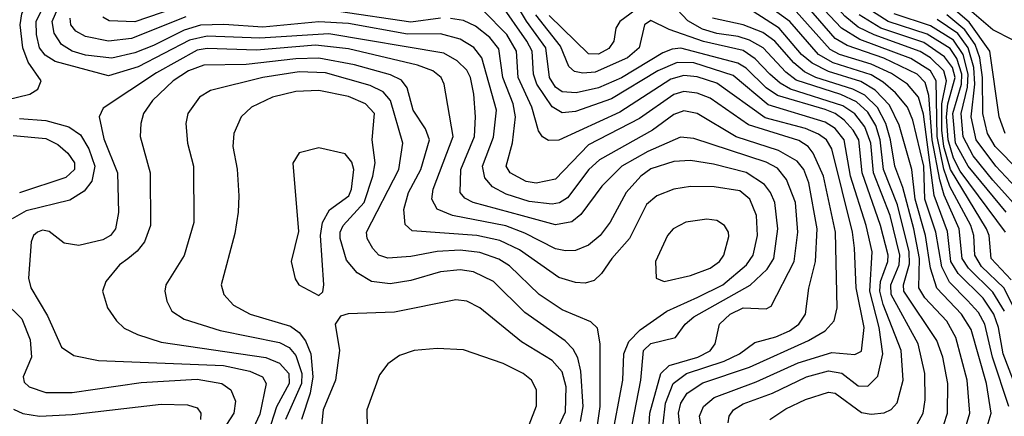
# Model space of a CAD drawing. Extents: x 997028 to 1115134, y 536408 to 618974.
# Tile 9 of 256: x 1004445 to 1007440, y 547725 to 548930. Entities that reach past the tile are written whole.
import ezdxf

# ---------------------------------------------------------------- set-up
doc = ezdxf.new("R2010")
doc.units = 0

msp = doc.modelspace()

# ---------------------------------------------------------------- linework, layer by layer
at = {"layer": '0CON10XD'}
for points in [[(1004405, 548687.2), (1004476.3, 548703.7), (1004500.8, 548719.2), (1004510.5, 548745), (1004471.3, 548801.3), (1004454.3, 548845), (1004446.8, 548915), (1004452.1, 548947.9), (1004463.6, 548976.4), (1004485, 549006), (1004615, 549121.2), (1004666.2, 549253.8), (1004741.4, 549325), (1004754.7, 549375), (1004753.6, 549405), (1004734.7, 549424.7), (1004701, 549429), (1004565, 549408.3), (1004527.7, 549395), (1004489.7, 549340.3), (1004432.5, 549305)], [(1007478.3, 548035), (1007437.8, 548115), (1007370.5, 548180.5), (1007350, 548215), (1007346.8, 548275), (1007337.8, 548305), (1007273.8, 548423.8), (1007255.7, 548475.7), (1007235, 548575), (1007232.2, 548745), (1007215.1, 548775), (1007155, 548812.9), (1007000.3, 548870.3), (1006944.4, 548904.4), (1006821.7, 549035)], [(1006726.9, 547715), (1006775, 547747.7), (1006835, 547775.6), (1006905, 547798.1), (1006925.3, 547795), (1007005, 547736.3), (1007035, 547731.5), (1007074.4, 547735.6), (1007095, 547745.9), (1007113.7, 547766.3), (1007131.6, 547835), (1007126.3, 547925), (1007071.5, 548065), (1007061.4, 548105), (1007063.3, 548135), (1007085.7, 548195), (1007086.3, 548215), (1007063.2, 548305), (1007007.2, 548465), (1006997.2, 548565), (1006980.1, 548595), (1006953, 548625), (1006925, 548645.5), (1006895, 548657.3), (1006749.7, 548699.7), (1006715, 548723.4), (1006655, 548783.2), (1006628.8, 548798.8), (1006456.3, 548843.7), (1006429.1, 548840.9), (1006400.7, 548829.3), (1006275, 548753.6), (1006205, 548722.9), (1006137.9, 548707.9), (1006095, 548711.7), (1006075, 548725.2), (1006056.4, 548755), (1006045.1, 548845), (1005986.1, 548926.1), (1005926.7, 549026.7)], [(1007460.1, 548140.1), (1007399.7, 548205), (1007393.3, 548275), (1007385.9, 548295), (1007275.5, 548475.4), (1007255.5, 548545), (1007249.2, 548595), (1007249.2, 548675), (1007264, 548745), (1007255.8, 548775), (1007215, 548814.1), (1007184, 548834), (1007044.2, 548884.2), (1006995, 548908.1), (1006955, 548941.3), (1006895, 549009.1)], [(1006351.5, 547565), (1006361.6, 547735), (1006394.5, 547855.5), (1006420.8, 547879.2), (1006507.1, 547905), (1006545, 547923.8), (1006560, 547945), (1006573.4, 548005), (1006606.1, 548035), (1006645, 548054.3), (1006715, 548051.2), (1006730.4, 548059.6), (1006800.5, 548195), (1006811.8, 548285), (1006804.9, 548374.9), (1006777.2, 548445), (1006749.4, 548479.4), (1006715, 548497.1), (1006495, 548569.8), (1006455, 548573.3), (1006355, 548530.1), (1006276.6, 548485), (1006215.9, 548424.1), (1006151.8, 548338.2), (1006124, 548316), (1006075, 548306.8), (1005974.5, 548334.5), (1005824.6, 548375), (1005798.5, 548388.5), (1005784.3, 548405), (1005786.7, 548475), (1005828.2, 548575), (1005831.7, 548635), (1005825.9, 548704.1), (1005816.3, 548755), (1005805, 548777.3), (1005775.8, 548805), (1005735, 548828.8), (1005385, 548887.1), (1005175, 548873.9), (1005015, 548880.6), (1004961.9, 548868.1), (1004805, 548786.7), (1004715, 548760.2), (1004553.4, 548803.4), (1004522.3, 548822.3), (1004505.7, 548845), (1004496.1, 548885), (1004494.9, 548925), (1004519.6, 548975)], [(1004955, 548978.2), (1004795, 548923.5), (1004717.2, 548927.2), (1004698.5, 548938.5)], [(1006599.8, 547705), (1006602.4, 547725), (1006615.8, 547745), (1006645, 547763.2), (1006735, 547795.7), (1006838.2, 547845), (1006905, 547863.3), (1006945, 547855.8), (1006995, 547817.7), (1007025, 547816.7), (1007055, 547846.5), (1007070.4, 547915), (1007059.1, 547995), (1007030.3, 548105), (1007037.4, 548225), (1007019.6, 548305), (1006972, 548455), (1006952.6, 548565), (1006925, 548599.9), (1006895, 548618.6), (1006721.5, 548671.5), (1006615, 548760.6), (1006495, 548799.1), (1006445, 548800.7), (1006385.4, 548774.6), (1006245, 548689.5), (1006135, 548651.4), (1006095, 548647.2), (1006065, 548665.6), (1006017.6, 548735), (1006007.7, 548765), (1006003.7, 548835), (1005987.8, 548865), (1005905, 548983)], [(1006335, 548972.9), (1006270.3, 548925), (1006258.4, 548905), (1006252.5, 548865), (1006237.3, 548842.7), (1006205, 548825.2), (1006175, 548827), (1006055, 548943.5)], [(1007244.1, 547665.9), (1007266.9, 547735), (1007267.7, 547825), (1007252.3, 547905), (1007234.5, 547955), (1007134, 548105), (1007133, 548125), (1007151.3, 548188.7), (1007149.9, 548225), (1007115, 548367.3), (1007072, 548475), (1007062.1, 548565), (1007048.4, 548608.4), (1007025, 548649.6), (1006990.4, 548680.4), (1006942.8, 548702.8), (1006806.9, 548746.9), (1006775, 548770.5), (1006706.2, 548845), (1006665, 548868.4), (1006630.2, 548879.8), (1006565, 548888.2), (1006521.7, 548901.7), (1006476.8, 548926.8), (1006428.7, 548978.7)], [(1007453.2, 547755), (1007403.5, 547905), (1007380.8, 548005), (1007360.9, 548040.9), (1007327.4, 548077.4), (1007272.8, 548132.8), (1007249.4, 548179.4), (1007230.9, 548285), (1007197.8, 548385), (1007195.3, 548485), (1007161.4, 548625), (1007144.9, 548665), (1007108.6, 548708.6), (1007071, 548741), (1007035, 548762.5), (1006919.6, 548799.6), (1006874.6, 548825), (1006787.5, 548925), (1006704.6, 548984.6)], [(1007465, 548869.7), (1007405, 548899.4), (1007305.2, 548985.2)], [(1006402.3, 547702.3), (1006409.7, 547765), (1006432.9, 547825), (1006473.2, 547855), (1006587.5, 547892.5), (1006634.2, 547915), (1006681, 547949), (1006745, 547966.2), (1006786.8, 547985), (1006814.9, 548005.1), (1006835.2, 548035), (1006844.7, 548114.7), (1006865.8, 548195), (1006870.1, 548295), (1006845.1, 548435), (1006829.8, 548475), (1006810, 548500), (1006753.2, 548533.2), (1006624.2, 548574.2), (1006505, 548645.5), (1006465, 548653.4), (1006435, 548642.7), (1006369.7, 548595), (1006208.1, 548505), (1006175.6, 548475), (1006110.9, 548389.1), (1006086.6, 548373.4), (1006065, 548370.2), (1005995, 548378.1), (1005925, 548399.7), (1005882.8, 548422.8), (1005859.4, 548449.4), (1005852.5, 548485), (1005886.3, 548573.7), (1005895.4, 548655), (1005850.2, 548815), (1005826.1, 548846.1), (1005785, 548871.5), (1005725, 548887.1), (1005625, 548886.8), (1005445, 548919.4), (1005355, 548923.6), (1005185, 548908.1), (1005066.3, 548916.3), (1004995, 548914.2), (1004945, 548898.6), (1004852.1, 548852.1), (1004795, 548830), (1004725, 548813.6), (1004645, 548823), (1004605, 548835.1), (1004572, 548855), (1004549.7, 548889.7), (1004544.4, 548925), (1004561.3, 548965)], [(1004950.8, 548939.2), (1004785, 548873.7), (1004715, 548865.4), (1004645, 548879.2), (1004615.5, 548895.5), (1004600.2, 548915), (1004598.5, 548935)], [(1005725, 548935.6), (1005635, 548922.9), (1005415, 548955.7)], [(1006517.7, 547695), (1006512.3, 547725), (1006524.8, 547755), (1006557.6, 547782.4), (1006685, 547829.7), (1006812.7, 547887.3), (1006915, 547919), (1006985, 547913.3), (1007005, 547922.9), (1007013.4, 547995), (1006989.2, 548115), (1006984.3, 548235.7), (1006977.8, 548285), (1006915, 548537.9), (1006898.8, 548565), (1006875, 548582.3), (1006835, 548600), (1006712.5, 548632.5), (1006565, 548737.4), (1006505, 548757.1), (1006465, 548761.2), (1006425, 548749.5), (1006270.7, 548649.3), (1006085, 548564.7), (1006053.5, 548563.5), (1006034.7, 548574.7), (1006022.8, 548592.8), (1006002.3, 548665), (1005961.5, 548755), (1005955.6, 548835), (1005927.1, 548885), (1005855, 548958.7)], [(1007175, 547701.3), (1007193, 547735), (1007199.4, 547775), (1007197.5, 547855), (1007177.7, 547945), (1007095.5, 548095), (1007094.2, 548125), (1007119.6, 548185), (1007122.1, 548215), (1007092.2, 548335), (1007041.7, 548465), (1007033.7, 548555), (1007015.6, 548605), (1006985, 548643.9), (1006948.9, 548668.9), (1006789.6, 548719.6), (1006757.7, 548737.7), (1006727, 548765), (1006681.6, 548811.6), (1006645, 548836.6), (1006525, 548864), (1006420.4, 548900.4), (1006365, 548928.4), (1006345.2, 548914.8), (1006328.7, 548845), (1006294, 548815), (1006195, 548770.9), (1006157.7, 548767.7), (1006132.7, 548772.7), (1006115, 548787.9), (1006090, 548850), (1006014.8, 548944.8)], [(1007348, 547562), (1007399.2, 547735), (1007385.2, 547824.8), (1007338.8, 547988.8), (1007308.9, 548035), (1007234.1, 548114.1), (1007215.4, 548175.4), (1007199.8, 548275), (1007168.8, 548385), (1007158.2, 548475), (1007120, 548610), (1007090.7, 548670.7), (1007046.7, 548716.7), (1007002.8, 548742.8), (1006905, 548772.7), (1006855, 548798.2), (1006823, 548825), (1006754.8, 548904.8), (1006675.6, 548955.6)], [(1007485.4, 547785), (1007436.1, 547915), (1007422.4, 547995), (1007408.2, 548035), (1007375, 548083.8), (1007299.3, 548159.3), (1007277.2, 548195), (1007266.4, 548286.4), (1007226.3, 548396.3), (1007193.5, 548643.5), (1007178.4, 548695), (1007144.9, 548734.9), (1007096.8, 548766.8), (1007035, 548795.2), (1006938.6, 548825), (1006909.5, 548839.5), (1006806.5, 548955)], [(1007440.3, 548045), (1007405, 548102.4), (1007330.4, 548175), (1007311.2, 548205), (1007302, 548295), (1007256.7, 548396.7), (1007243.5, 548443.5), (1007220.1, 548565), (1007209.8, 548699.8), (1007199.2, 548739.2), (1007174.5, 548765), (1007073.1, 548813.1), (1006961.7, 548851.7), (1006925, 548872.9), (1006845.5, 548965.5)], [(1007443.3, 548285), (1007305, 548470.1), (1007285, 548509.2), (1007268.4, 548565), (1007263.7, 548635), (1007267.6, 548675), (1007290.6, 548755), (1007282.4, 548785), (1007257.8, 548817.8), (1007195, 548861.1), (1007064.5, 548905), (1006998.3, 548945)], [(1007445.6, 548345), (1007329.4, 548485), (1007291.6, 548555), (1007282.9, 548645), (1007308.9, 548735), (1007310.8, 548765), (1007295, 548812.4), (1007275, 548842.5), (1007205, 548886.7), (1007086.6, 548925), (1007024.4, 548964.4)], [(1007503, 548333), (1007405, 548442.6), (1007345, 548517.1), (1007314.9, 548574.9), (1007307.9, 548645), (1007327.4, 548725), (1007330, 548765), (1007314, 548825), (1007285, 548867.9), (1007215, 548911.9), (1007105, 548948.5)], [(1007485, 548470.9), (1007412.1, 548545), (1007388.8, 548585), (1007373.9, 548645), (1007373.6, 548755), (1007365.1, 548815), (1007350.8, 548855), (1007319.7, 548899.7), (1007265, 548945.1)], [(1007442.3, 548585), (1007423.5, 548635), (1007395.9, 548835), (1007333.1, 548923.1), (1007283.6, 548965)], [(1006455.6, 547665.6), (1006448.4, 547735), (1006455.7, 547765), (1006475, 547795.2), (1006523, 547827), (1006665, 547874.1), (1006844.5, 547955.5), (1006894.7, 547985), (1006922.6, 548015), (1006931, 548055), (1006926.4, 548285), (1006889.8, 548455), (1006858.7, 548525), (1006843.1, 548545), (1006815, 548562.8), (1006661.3, 548611.3), (1006545, 548691.6), (1006505, 548707.2), (1006465, 548712.1), (1006435, 548703.5), (1006330.3, 548629.7), (1006175, 548550.3), (1006075, 548446), (1006016.3, 548433.7), (1005985, 548438.3), (1005936.8, 548465), (1005924.4, 548485), (1005943.5, 548556.5), (1005953.2, 548635), (1005946.4, 548675), (1005914.2, 548755), (1005902, 548842), (1005875, 548875.9), (1005831.1, 548911.1), (1005795, 548927.7), (1005755, 548933.8)], [(1007307.3, 547642.7), (1007334.5, 547735), (1007326.7, 547835), (1007291.9, 547965), (1007264.3, 548014.3), (1007197.5, 548085), (1007180.1, 548115), (1007181.2, 548205), (1007164.6, 548294.6), (1007130.7, 548420.7), (1007106.4, 548485), (1007093.9, 548565), (1007079.3, 548615), (1007054, 548664), (1007015, 548701), (1006979.4, 548719.4), (1006866.1, 548755), (1006831.5, 548771.5), (1006799, 548799), (1006741.9, 548865), (1006705, 548891.4), (1006645, 548914.5), (1006551.9, 548935)], [(1007475, 548420.1), (1007413.7, 548485), (1007354.5, 548565), (1007338.5, 548635), (1007349.5, 548735), (1007346.8, 548785), (1007329.4, 548845), (1007298.2, 548888.2), (1007235, 548931.3)], [(1006287.1, 547595), (1006334.1, 547835), (1006342.7, 547925), (1006365, 547945.8), (1006439.4, 547965), (1006468.9, 548005), (1006495, 548027), (1006666.5, 548123.5), (1006718.2, 548171.8), (1006738.8, 548205), (1006750.6, 548295), (1006741.2, 548375), (1006728.8, 548405), (1006709.8, 548429.8), (1006655, 548465.7), (1006555, 548491.5), (1006485, 548502.1), (1006435, 548499), (1006365, 548477.5), (1006334.3, 548455), (1006290, 548405), (1006241.1, 548315), (1006210.6, 548275), (1006175, 548244.7), (1006135, 548229), (1006105, 548227.7), (1006075, 548234.4), (1005981.8, 548281.8), (1005924, 548304), (1005761.4, 548335), (1005715, 548354.2), (1005698.1, 548385), (1005702.7, 548415), (1005763.1, 548575), (1005735.8, 548735), (1005726.8, 548755), (1005701.8, 548775), (1005655, 548792.6), (1005445, 548841.6), (1005345, 548852.9), (1005165, 548837.8), (1005015, 548843), (1004985, 548837.5), (1004861.1, 548768.9), (1004698.9, 548661.1), (1004687.1, 548635), (1004701.3, 548568.7), (1004743, 548465), (1004745.2, 548344.8), (1004736.4, 548295), (1004721.1, 548275), (1004698.3, 548261.7), (1004625, 548244.1), (1004580.9, 548250.9), (1004535, 548287.1), (1004515, 548290.6), (1004499.4, 548285), (1004487.5, 548275), (1004480.5, 548255), (1004472.3, 548145), (1004478.7, 548115), (1004530.1, 548030.1), (1004571.9, 547935), (1004609.8, 547909.8), (1004684.8, 547894.8), (1005065, 547879.6), (1005145, 547862.4), (1005183.5, 547845), (1005195.2, 547825), (1005175, 547731.2), (1005155, 547687.9)], [(1006244, 547646), (1006279.4, 547835), (1006282.7, 547915), (1006297.5, 547952.5), (1006332, 547988), (1006413.1, 548045), (1006507.1, 548087.1), (1006583.5, 548125), (1006656, 548185), (1006675.9, 548215), (1006689.3, 548275), (1006685.5, 548335), (1006665.2, 548385), (1006635, 548409.8), (1006557.5, 548422.5), (1006485, 548423.5), (1006434.5, 548415.5), (1006382.7, 548395), (1006351.7, 548368.3), (1006300.2, 548265), (1006246.1, 548205), (1006215, 548159.3), (1006191.9, 548138.1), (1006165, 548129.2), (1006135, 548131.7), (1006085, 548147), (1005965, 548230.5), (1005905, 548258.9), (1005835, 548274.6), (1005638.3, 548288.3), (1005617.8, 548307.7), (1005613.8, 548353.8), (1005627.9, 548405), (1005665.4, 548475), (1005691.2, 548565), (1005679.1, 548599.1), (1005642, 548655), (1005623.8, 548723.8), (1005606.4, 548746.4), (1005572.5, 548762.5), (1005463.5, 548793.5), (1005355, 548813.9), (1005285, 548811.9), (1005134.2, 548794.2), (1005005, 548791.9), (1004958.6, 548775), (1004911.7, 548745), (1004848.6, 548685), (1004821.9, 548645), (1004813.5, 548615), (1004811.8, 548575), (1004841.9, 548465), (1004843.3, 548305), (1004825.2, 548254.8), (1004802.9, 548227.1), (1004773.6, 548203.6), (1004748.9, 548185), (1004707.1, 548135), (1004696.9, 548105), (1004712.5, 548055), (1004739.5, 548015), (1004763.1, 547993.1), (1004803.4, 547973.4), (1004875, 547950.6), (1005193.5, 547903.5), (1005235, 547886.6), (1005263.5, 547855), (1005265.1, 547825), (1005225.8, 547754.2), (1005175, 547595.4)], [(1006202, 547698), (1006211, 547755), (1006210.2, 547945), (1006202.4, 547992.4), (1006182.2, 548012.3), (1006095, 548048.1), (1006025, 548094.8), (1005935, 548181.9), (1005902.7, 548202.7), (1005845, 548223), (1005785, 548230.1), (1005715, 548226.4), (1005635, 548210.7), (1005565, 548205.3), (1005537.5, 548215), (1005518.7, 548235), (1005501.4, 548265), (1005499.5, 548285), (1005597.9, 548475), (1005610.4, 548555), (1005572.6, 548685), (1005550.8, 548710.8), (1005510.7, 548730.7), (1005375, 548768.5), (1005295, 548771.5), (1005185, 548754.3), (1005025.2, 548714.8), (1004991.8, 548695), (1004956.5, 548645), (1004950.5, 548615), (1004955.4, 548555), (1004973.8, 548485), (1004974.5, 548314.5), (1004945, 548214), (1004890, 548125), (1004886.7, 548105), (1004892.5, 548075), (1004908.1, 548045), (1004945, 548020.7), (1005055, 547985.8), (1005235, 547948.9), (1005265, 547933.8), (1005285, 547909.5), (1005302.9, 547855), (1005302.3, 547825), (1005253.4, 547715)], [(1006150.5, 547709.5), (1006159, 547755), (1006152.1, 547862.1), (1006142.5, 547902.5), (1006128.8, 547928.8), (1006104.1, 547954.1), (1005980.9, 548040.9), (1005886, 548135), (1005825, 548164.4), (1005785, 548170), (1005725, 548164), (1005635, 548137.5), (1005571.9, 548128.1), (1005515, 548134.8), (1005471, 548161), (1005439.5, 548199.5), (1005419.3, 548265), (1005419.9, 548285), (1005429, 548305), (1005492.4, 548375), (1005519.4, 548455), (1005526.2, 548495), (1005517.1, 548565), (1005523.8, 548645), (1005496.8, 548675), (1005445, 548697.2), (1005355, 548715.2), (1005285, 548712.3), (1005214.4, 548695), (1005150, 548665), (1005119.1, 548635), (1005096.5, 548585), (1005093.8, 548545), (1005106.5, 548476.5), (1005111.5, 548395), (1005109.2, 548345), (1005099.5, 548280.5), (1005058, 548125), (1005066.2, 548095), (1005095, 548062.3), (1005145.6, 548035), (1005268.6, 547998.6), (1005295, 547980.2), (1005314.5, 547954.5), (1005330.1, 547915), (1005336.7, 547845), (1005328.1, 547795), (1005301.7, 547715)], [(1004445, 548630.1), (1004525, 548623.8), (1004594.4, 548604.4), (1004630.1, 548580.1), (1004655, 548537.8), (1004674.1, 548485), (1004665, 548440), (1004641, 548409), (1004598.1, 548381.9), (1004465, 548349.2), (1004422.5, 548325)], [(1004425, 548578.2), (1004525, 548569.4), (1004561.2, 548551.2), (1004591.9, 548525), (1004611.6, 548495), (1004611.7, 548475), (1004585, 548451), (1004445, 548403.9)], [(1005355, 548092), (1005366.7, 548103.3), (1005370.4, 548125), (1005360, 548275), (1005365.9, 548314.1), (1005387.7, 548352.3), (1005445.9, 548395), (1005454, 548415), (1005461.7, 548475), (1005455, 548497.7), (1005435, 548522.5), (1005355, 548541.5), (1005295, 548526.2), (1005275.6, 548494.4), (1005293, 548287), (1005270.8, 548195), (1005282.7, 548142.7), (1005293.8, 548125), (1005355, 548092)], [(1006405, 548134.4), (1006485, 548152.5), (1006545, 548175.7), (1006573.4, 548195), (1006586.4, 548215), (1006601.3, 548271.3), (1006600.9, 548285), (1006588.9, 548305), (1006565, 548320.4), (1006534.6, 548324.6), (1006471.2, 548315), (1006432.5, 548295), (1006415.3, 548274.7), (1006379.1, 548195), (1006381.2, 548145), (1006405, 548134.4)], [(1004396.8, 548075), (1004451.2, 548021.2), (1004477.4, 547957.4), (1004481, 547905), (1004455.3, 547845), (1004458.5, 547828.5), (1004474.4, 547815), (1004525, 547797.7), (1004605, 547797.3), (1004815, 547827.7), (1004985, 547837.4), (1005060, 547825), (1005087.5, 547805), (1005101.3, 547771.3), (1005096.7, 547735), (1005029.1, 547630.9)], [(1006085.1, 547694.9), (1006105, 547738.9), (1006107.5, 547815), (1006095, 547860.3), (1006065, 547894.8), (1005971.5, 547951.5), (1005844.5, 548055), (1005805.2, 548075.2), (1005771.3, 548078.7), (1005585, 548041.2), (1005443.7, 548036.3), (1005421.1, 548028.9), (1005404.3, 548005), (1005418.2, 547925), (1005405.3, 547834.7), (1005368.4, 547745), (1005361.9, 547685)], [(1005625, 547494.3), (1005715, 547521), (1005826.1, 547603.9), (1005975.6, 547675), (1005995, 547698.6), (1006017, 547757), (1006016.7, 547805), (1006002.1, 547835), (1005976.4, 547855), (1005915, 547885.8), (1005795, 547926.9), (1005715, 547931.1), (1005644.7, 547925.3), (1005600.5, 547909.5), (1005565, 547884.4), (1005539.4, 547850.6), (1005501.2, 547745), (1005503.5, 547575), (1005515, 547545.5), (1005541, 547521), (1005575, 547503.7), (1005625, 547494.3)], [(1004426.2, 547746.2), (1004455, 547733.6), (1004505, 547725.5), (1004605, 547730.4), (1004875, 547761.9), (1004955, 547760.3), (1004985, 547750.9), (1004996.1, 547735), (1004994.7, 547715)]]:
    msp.add_lwpolyline(points, dxfattribs=at)

doc.saveas('drawing.dxf')
